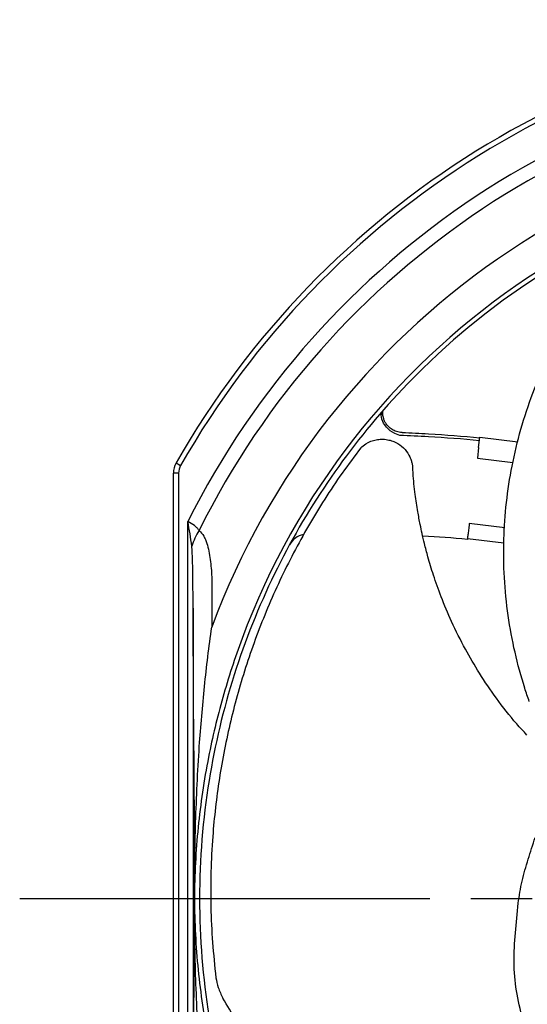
# Model space of a CAD drawing. Header units: millimetres. Extents: x 0 to 594, y 0 to 420.
# Tile 16 of 19: x 377 to 427, y 178 to 274. Entities that reach past the tile are written whole.
import ezdxf

# ---------------------------------------------------------------- set-up
doc = ezdxf.new("R2010")
doc.units = ezdxf.units.MM
doc.linetypes.add('CENTER', pattern=[27, 20, -2, 3, -2])

msp = doc.modelspace()

# ---------------------------------------------------------------- linework, layer by layer
at = {"color": 7}
for p, q in [((412.38, 235.924), (412.38, 235.932)), ((412.381, 235.95), (412.381, 235.95)), ((421.772, 232.417), (421.894, 233.409)), ((421.894, 233.409), (425.599, 232.954)), ((421.772, 232.417), (421.645, 231.377)), ((392.262, 230.897), (392.696, 230.649)), ((421.645, 231.377), (425.118, 230.95)), ((392.5, 229.907), (392, 229.907)), ((392, 146.793), (392, 229.907)), ((392.5, 229.907), (392.5, 146.793)), ((393.409, 151.526), (393.409, 225.174)), ((420.858, 224.973), (420.852, 224.923)), ((424.311, 224.549), (420.858, 224.973)), ((424.239, 223.046), (420.675, 223.484)), ((393.909, 216.7), (393.909, 160))]:
    msp.add_line(p, q, dxfattribs=at)
at = {"color": 7, "linetype": 'CENTER', "ltscale": 2}
msp.add_line((377, 188.35), (557, 188.35), dxfattribs=at)
at = {"color": 7, "flags": 128}
msp.add_lwpolyline([(414.088, 233.582), (413.602, 233.771), (413.153, 234.045), (412.772, 234.385), (412.487, 234.768), (412.315, 235.166), (412.271, 235.552), (412.356, 235.9), (412.382, 235.953)], dxfattribs=at)
at = {"color": 7}
for centre, radius, start, end in [((467, 188.35), 86, 93.52038, 150.34815), ((467, 188.35), 85.5, 93.52038, 150.34815), ((467, 188.35), 82.29, 93.65789, 153.41706), ((467, 188.35), 80.923, 93.70409, 153.63066), ((467, 188.35), 76.043, 20.40037, 159.59963), ((467, 188.35), 72.877, 20.40037, 159.59963), ((467, 188.35), 72.45, 33.5315, 137.72677), ((467, 188.35), 72.45, 137.72677, 154.05206), ((414.379, 235.866), 2, 178.2414, 199.77727), ((394, 229.907), 2, 150.34815, 180), ((394, 229.907), 1.5, 150.34815, 180), ((400.298, 220.651), 6.849, 147.88596, 161.93616), ((405.079, 221.95), 2, 101.49022, 151.51465), ((409.403, 102.959), 121, 84.65755, 86.7151), ((467, 188.35), 72.45, 154.05206, 170.84238), ((467, 188.35), 72.45, 170.84238, 180), ((393.768, 188.34), 0.284, 5.79822, 6.31717), ((393.768, 188.36), 0.283, 353.6826, 354.20176), ((467, 188.35), 72.45, 180, 189.15762)]:
    msp.add_arc(centre, radius, start, end, dxfattribs=at)
msp.add_ellipse((437.262, 188.35), major_axis=(43.213, 0), ratio=0.392996, start_param=3.140345, end_param=3.14284, dxfattribs=at)
for points, knots in [([(426.71, 207.582), (426.56, 208.023), (426.02, 209.607), (425.271, 212.402), (424.599, 216.009), (424.23, 219.704), (424.18, 223.397), (424.439, 227.042), (424.989, 230.633), (425.846, 234.208), (427, 237.683), (428.43, 241.02), (430.119, 244.216), (432.093, 247.295), (434.101, 249.928), (435.507, 251.463), (436.08, 252.09)], [0, 0, 0, 0, 0.0292423, 0.1050121, 0.1812929, 0.2592039, 0.3376904, 0.4126987, 0.4882106, 0.5653211, 0.6429931, 0.7176204, 0.7927512, 0.8694783, 0.9467739, 1, 1, 1, 1]), ([(414.304, 233.882), (414.249, 233.88), (414.022, 233.871), (413.651, 233.987), (413.242, 234.2), (412.928, 234.471), (412.702, 234.762), (412.564, 235.004), (412.516, 235.149), (412.502, 235.192)], [0, 0, 0, 0, 0.069119, 0.286964, 0.478903, 0.651258, 0.806186, 0.943721, 1, 1, 1, 1]), ([(414.304, 233.867), (415.167, 233.835), (416.029, 233.794), (418.559, 233.649), (420.225, 233.522), (421.888, 233.363)], [0.7690553, 0.7690553, 0.7690553, 0.7690553, 0.8237874, 0.8237874, 0.9297321, 0.9297321, 0.9297321, 0.9297321]), ([(410.269, 232.384), (410.428, 232.519), (410.864, 232.885), (411.579, 233.155), (412.315, 233.232), (412.865, 233.185), (413.396, 233.039), (413.998, 232.752), (414.614, 232.241), (415.024, 231.609), (415.212, 231.106), (415.299, 230.754), (415.322, 230.527), (415.334, 230.412)], [0, 0, 0, 0, 0.095808, 0.261438, 0.344232, 0.429933, 0.504633, 0.582218, 0.713453, 0.835836, 0.899889, 0.949648, 1, 1, 1, 1]), ([(421.853, 233.072), (420.196, 233.23), (418.536, 233.357), (415.946, 233.506), (415.017, 233.549), (414.088, 233.582)], [0.7692212, 0.7692212, 0.7692212, 0.7692212, 0.875, 0.875, 0.934089, 0.934089, 0.934089, 0.934089]), ([(410.269, 232.384), (409.656, 231.563), (408.418, 229.904), (406.728, 227.356), (405.15, 224.755), (403.212, 221.228), (401.106, 216.739), (399.071, 211.264), (397.508, 205.712), (396.403, 200.09), (395.839, 195.162), (395.628, 190.973), (395.624, 187.522), (395.777, 184.055), (396.02, 181.763), (396.142, 180.618)], [0, 0, 0, 0, 0.051945, 0.104966, 0.158122, 0.211133, 0.317224, 0.423304, 0.529372, 0.635972, 0.742032, 0.806307, 0.870581, 0.935291, 1, 1, 1, 1]), ([(415.334, 230.412), (415.34, 230.41), (415.353, 230.406), (415.34, 230.41), (415.334, 230.412)], [0, 0, 0, 0, 0.494812, 1, 1, 1, 1]), ([(426.483, 204.325), (426.145, 204.684), (425.079, 205.817), (423.532, 207.839), (421.868, 210.277), (420.406, 212.78), (419.157, 215.276), (418.135, 217.706), (417.386, 219.823), (416.862, 221.559), (416.506, 222.917), (416.26, 223.967), (416.041, 225.005), (415.806, 226.275), (415.564, 227.954), (415.397, 229.381), (415.359, 230.246), (415.351, 230.412)], [0, 0, 0, 0, 0.051411, 0.162088, 0.264494, 0.358316, 0.463173, 0.554086, 0.63164, 0.695842, 0.74187, 0.77697, 0.807386, 0.85154, 0.91054, 0.982806, 1, 1, 1, 1]), ([(394.497, 224.293), (394.446, 224.382), (394.381, 224.466), (394.23, 224.624), (394.144, 224.699), (393.854, 224.916), (393.635, 225.043), (393.409, 225.174)], [0, 0, 0, 0, 0.25, 0.25, 0.5, 0.5, 1, 1, 1, 1]), ([(394.497, 224.293), (394.684, 224.151), (394.827, 223.961), (395.011, 223.639), (395.066, 223.524), (395.166, 223.288), (395.211, 223.167), (395.333, 222.795), (395.399, 222.536), (395.509, 222.004), (395.553, 221.73), (395.663, 220.9), (395.705, 220.334), (395.754, 219.185), (395.76, 218.602), (395.755, 218.013)], [0, 0, 0, 0, 0.125, 0.125, 0.1875, 0.1875, 0.25, 0.25, 0.375, 0.375, 0.5, 0.5, 0.75, 0.75, 1, 1, 1, 1]), ([(420.852, 224.923), (420.84, 224.825), (420.828, 224.728), (420.805, 224.538), (420.793, 224.443), (420.771, 224.263), (420.761, 224.177), (420.741, 224.016), (420.731, 223.939), (420.706, 223.733), (420.692, 223.622), (420.674, 223.473), (420.669, 223.433), (420.669, 223.433)], [0, 0, 0, 0, 0.125, 0.125, 0.25, 0.25, 0.375, 0.375, 0.5, 0.5, 0.75, 0.75, 1, 1, 1, 1]), ([(393.909, 216.7), (393.909, 217.714), (393.905, 218.728), (393.887, 220.248), (393.879, 220.755), (393.858, 221.514), (393.85, 221.767), (393.833, 222.146), (393.827, 222.272), (393.811, 222.524), (393.802, 222.65), (393.786, 222.775)], [0, 0, 0, 0, 0.5, 0.5, 0.75, 0.75, 0.875, 0.875, 0.9375, 0.9375, 1, 1, 1, 1]), ([(394.522, 203.214), (394.66, 205.177), (394.828, 207.129), (395.229, 211.013), (395.462, 212.945), (395.726, 214.857)], [0, 0, 0, 0, 0.5, 0.5, 1, 1, 1, 1]), ([(398.694, 213.753), (397.983, 211.841), (397.357, 209.919), (396.268, 206.056), (395.804, 204.115), (395.42, 202.165)], [0, 0, 0, 0, 0.5, 0.5, 1, 1, 1, 1]), ([(394.05, 188.371), (394.045, 190.843), (394.083, 193.316), (394.243, 198.262), (394.364, 200.736), (394.522, 203.214)], [0, 0, 0, 0, 0.5, 0.5, 1, 1, 1, 1]), ([(393.983, 202.792), (393.992, 200.362), (394.003, 197.952), (394.026, 193.151), (394.038, 190.76), (394.05, 188.371)], [0, 0, 0, 0, 0.5, 0.5, 1, 1, 1, 1]), ([(395.42, 202.165), (394.974, 199.904), (394.635, 197.613), (394.178, 193.008), (394.058, 190.689), (394.05, 188.369)], [0, 0, 0, 0, 0.5, 0.5, 1, 1, 1, 1]), ([(425.634, 187.896), (425.743, 188.618), (425.96, 190.053), (426.601, 192.166), (427.054, 193.605), (427.278, 194.316)], [0, 0, 0, 0, 0.339239, 0.673359, 1, 1, 1, 1]), ([(393.983, 173.908), (393.992, 176.338), (394.003, 178.747), (394.026, 183.549), (394.038, 185.94), (394.05, 188.329)], [0, 0, 0, 0, 0.5, 0.5, 1, 1, 1, 1]), ([(394.522, 173.486), (394.365, 175.964), (394.243, 178.438), (394.083, 183.385), (394.045, 185.857), (394.05, 188.329)], [0, 0, 0, 0, 0.5, 0.5, 1, 1, 1, 1]), ([(394.05, 188.331), (394.058, 186.009), (394.178, 183.687), (394.636, 179.083), (394.974, 176.798), (395.42, 174.535)], [0, 0, 0, 0, 0.5, 0.5, 1, 1, 1, 1]), ([(430.937, 166.718), (430.31, 167.75), (429.053, 169.818), (427.325, 173.102), (426.097, 176.302), (425.396, 179.341), (425.155, 182.15), (425.335, 184.981), (425.535, 186.926), (425.634, 187.896)], [0, 0, 0, 0, 0.1645115, 0.3297773, 0.4965495, 0.6226462, 0.7489419, 0.8748122, 1, 1, 1, 1]), ([(396.142, 180.618), (396.201, 180.301), (396.322, 179.651), (396.654, 178.983), (396.825, 178.64)], [0, 0, 0, 0, 0.486799, 1, 1, 1, 1]), ([(436.259, 155.975), (435.793, 155.968), (434.119, 155.945), (431.23, 156.096), (427.592, 156.572), (423.964, 157.362), (420.436, 158.456), (417.049, 159.828), (413.804, 161.461), (410.669, 163.381), (407.721, 165.552), (404.989, 167.944), (402.471, 170.538), (400.153, 173.367), (398.27, 176.09), (397.244, 177.901), (396.825, 178.64)], [0, 0, 0, 0, 0.029242, 0.105012, 0.181293, 0.259204, 0.33769, 0.412699, 0.488211, 0.565321, 0.642993, 0.71762, 0.792751, 0.869478, 0.946774, 1, 1, 1, 1])]:
    msp.add_open_spline(points, degree=3, knots=knots, dxfattribs=at)
for points in [[(393.786, 222.775), (393.689, 223.574), (393.549, 224.374), (393.409, 225.174)], [(395.755, 218.013), (395.745, 216.966), (395.736, 215.914), (395.726, 214.857)], [(393.983, 202.792), (393.966, 207.536), (393.94, 212.161), (393.909, 216.7)], [(394.05, 188.369), (394.05, 188.356), (394.05, 188.344), (394.05, 188.331)]]:
    msp.add_open_spline(points, degree=3, dxfattribs=at)

doc.saveas('drawing.dxf')
